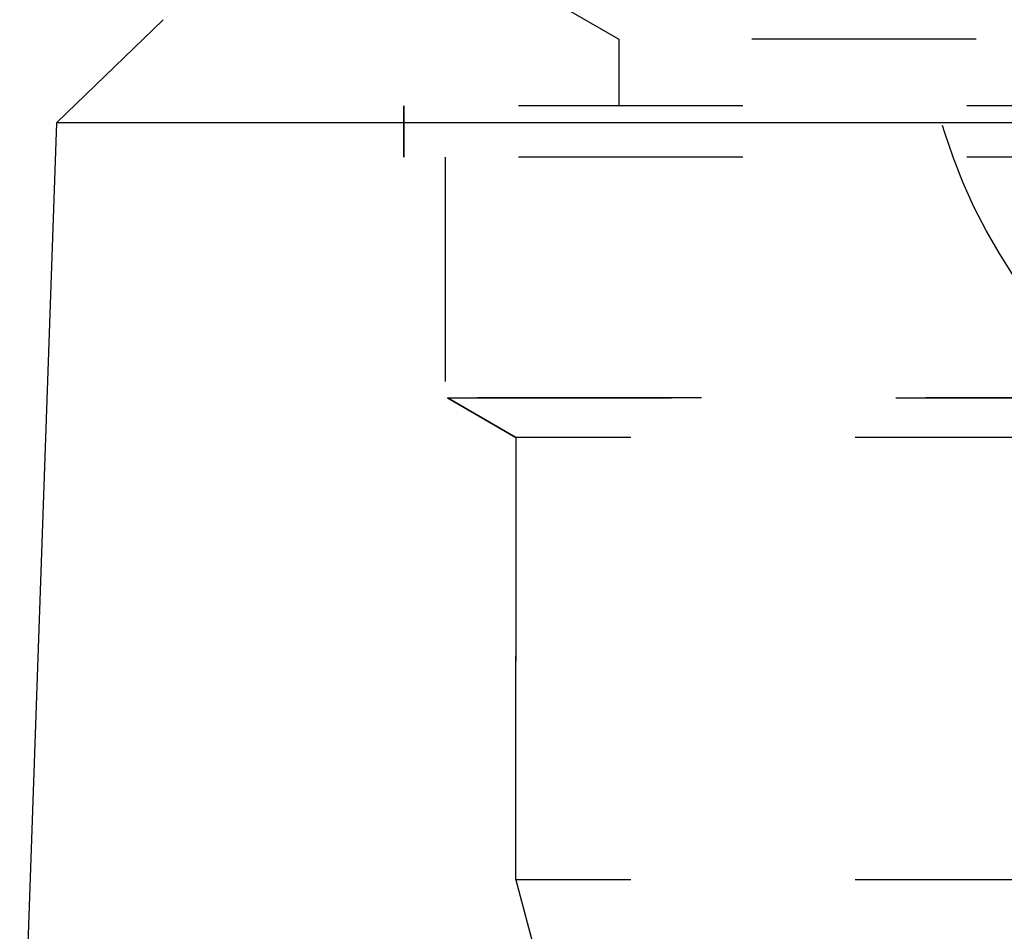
# Model space of a CAD drawing. Header units: millimetres. Extents: x 402 to 598, y 410 to 590.
# Tile 5 of 39: x 458 to 486, y 527 to 553. Entities that reach past the tile are written whole.
import ezdxf

# ---------------------------------------------------------------- set-up
doc = ezdxf.new("R2010")
doc.units = ezdxf.units.MM
doc.header["$LTSCALE"] = 65.185185
doc.linetypes.add('HIDDEN', pattern=[0.2, 0.1, -0.1])
for name, color, linetype in [('FASEN', 7, 'CONTINUOUS'), ('FLAECHEN', 7, 'CONTINUOUS'), ('KONST.EL_MIT_GEO', 7, 'CONTINUOUS'), ('KURVEN', 7, 'CONTINUOUS')]:
    doc.layers.add(name, color=color, linetype=linetype)

msp = doc.modelspace()

# ---------------------------------------------------------------- linework, layer by layer
at = {"layer": 'FASEN', "color": 7, "linetype": 'Continuous'}
for p in [(462, 553.25), (541.105, 550.252)]:
    msp.add_line(p, (458.895, 550.252), dxfattribs=at)
at = {"layer": 'FLAECHEN', "color": 8, "linetype": 'HIDDEN'}
for p, q in [((469, 550.75), (469, 549.25)), ((531, 549.25), (469, 549.25)), ((470.195, 549.25), (470.195, 542.25)), ((529.805, 542.25), (470.195, 542.25)), ((470.267, 542.25), (472.25, 541.105)), ((472.25, 541.105), (472.25, 528.236)), ((472.25, 528.236), (473.05, 525.25)), ((527.75, 528.236), (472.25, 528.236))]:
    msp.add_line(p, q, dxfattribs=at)
at = {"layer": 'FLAECHEN', "color": 7, "linetype": 'Continuous'}
msp.add_line((458.895, 550.252), (457.824, 519.58), dxfattribs=at)
at = {"layer": 'KONST.EL_MIT_GEO', "color": 8, "linetype": 'HIDDEN'}
for p, q in [((471.67, 554.75), (475.25, 552.683)), ((475.25, 552.683), (475.25, 550.75)), ((524.75, 552.683), (475.25, 552.683)), ((469, 549.25), (469, 550.75)), ((531, 550.75), (469, 550.75)), ((472.25, 541.105), (470.267, 542.25)), ((470.267, 542.25), (529.733, 542.25)), ((472.25, 528.236), (472.25, 541.105)), ((527.75, 541.105), (472.25, 541.105))]:
    msp.add_line(p, q, dxfattribs=at)
at = {"layer": 'KURVEN', "color": 8, "linetype": 'HIDDEN'}
msp.add_circle((500, 554.75), 16, dxfattribs=at)

doc.saveas('drawing.dxf')
